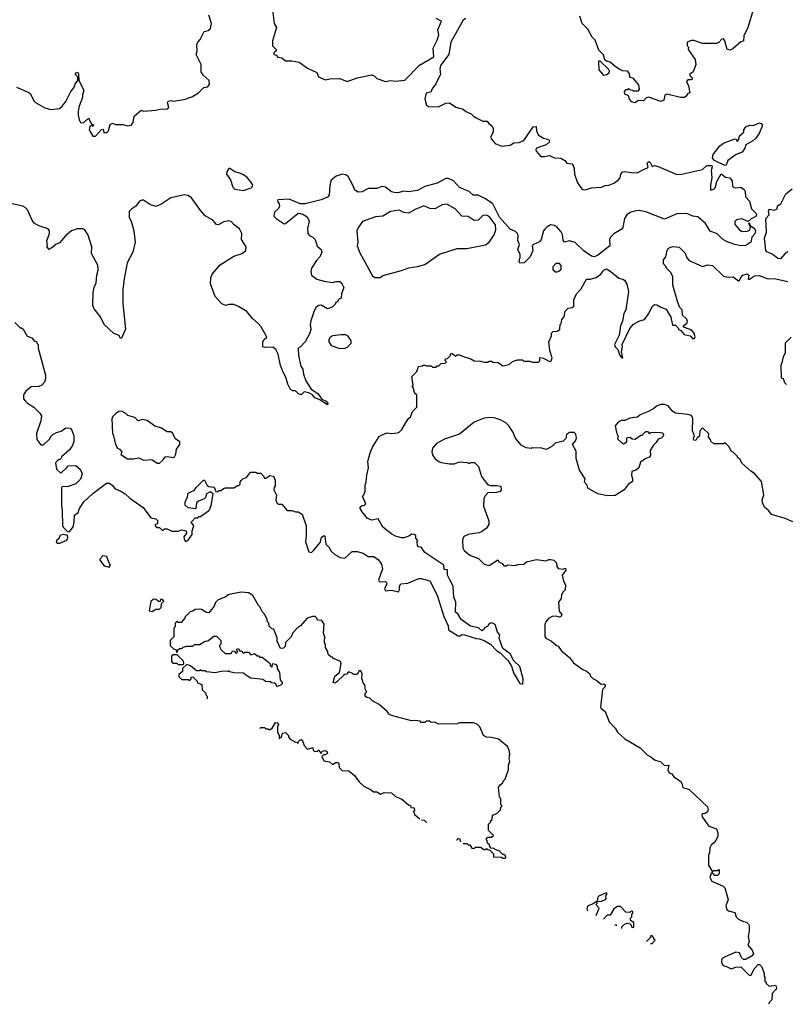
# Model space of a CAD drawing. Extents: x 2472589 to 2662339, y 701009 to 849030.
# Tile 52 of 256: x 2551111 to 2557323, y 722506 to 730487. Entities that reach past the tile are written whole.
import ezdxf

# ---------------------------------------------------------------- set-up
doc = ezdxf.new("R2010")
doc.units = 0

msp = doc.modelspace()

# ---------------------------------------------------------------- linework, layer by layer
at = {"layer": '0CON05XD'}
for points in [[(2557056, 730575), (2557011.2, 730425), (2556980, 730355), (2556976.7, 730313.3), (2556955, 730306.7), (2556888.8, 730251.2), (2556865, 730240), (2556845, 730246.7), (2556825.7, 730315.7), (2556815, 730331.2), (2556801.2, 730328.8), (2556775, 730303.3), (2556755, 730293.8), (2556643.9, 730293.9), (2556575, 730317.5), (2556555, 730317.5), (2556520, 730305), (2556520, 730275), (2556530, 730265), (2556527.5, 730245), (2556583.3, 730165), (2556590, 730125), (2556567.5, 730065), (2556540, 730045), (2556540, 730035), (2556560, 730015), (2556560, 730005), (2556551.7, 729998.3), (2556525, 730000), (2556513, 729987), (2556531.7, 729951.7), (2556540, 729895), (2556525, 729890), (2556507.5, 729865), (2556495, 729857.5), (2556465, 729857.5), (2556355, 729882.5), (2556340, 729875), (2556330, 729835), (2556306.2, 729823.8), (2556205, 729858.8), (2556186.4, 729853.6), (2556165, 729830), (2556125, 729833.3), (2556095, 729813.8), (2556071.7, 729821.7), (2556053, 729843), (2556045, 729870), (2556013.3, 729883.3), (2556012.5, 729905), (2556025, 729920), (2556035, 729920), (2556045, 729930), (2556055, 729920), (2556077, 729917), (2556085, 729910), (2556125, 729910), (2556132.5, 729925), (2556128.3, 729958.3), (2556085, 730010), (2556055, 730020), (2556051.7, 730051.7), (2556035, 730070), (2555995, 730073.3), (2555973.3, 730083.3), (2555935, 730107.5), (2555895, 730143.3), (2555865, 730150), (2555851.7, 730161.7), (2555841.7, 730201.7), (2555805, 730240), (2555775, 730320), (2555750, 730345), (2555715, 730410), (2555670, 730455), (2555650, 730515)], [(2552656.4, 730416.4), (2552665.8, 730455.8), (2552645, 730522.5)], [(2553159.5, 730565), (2553174.2, 730455), (2553192, 730425), (2553160, 730315), (2553160, 730275), (2553190, 730245), (2553190, 730235), (2553171.7, 730218.3), (2553170, 730205), (2553188.3, 730198.3), (2553203, 730183), (2553235, 730177.5), (2553265, 730152.5), (2553315, 730154), (2553375, 730143.8), (2553443.9, 730093.9), (2553518.3, 730058.3), (2553533.6, 730023.6), (2553588.3, 729998.3), (2553625, 730007.5), (2553705, 730010), (2553765, 729986.7), (2553845, 730016.7), (2553965, 730039.2), (2553983, 730033), (2554005, 730010), (2554075, 729986.2), (2554115, 729993.8), (2554155, 729987.5), (2554232.3, 729997.7), (2554352.1, 730117.9), (2554467.5, 730185), (2554461.9, 730255), (2554475.5, 730284.5), (2554495, 730320), (2554508, 730365), (2554498.8, 730405), (2554530, 730475), (2554485, 730497.1)], [(2554725, 730497.5), (2554705, 730482.5), (2554694, 730465), (2554605.7, 730305), (2554588, 730205), (2554520, 730115), (2554516.2, 730085), (2554520.8, 730045), (2554484.2, 729965.8), (2554458, 729935), (2554439.5, 729900.5), (2554405, 729892.5), (2554393.8, 729845), (2554408.8, 729795), (2554425, 729784), (2554505, 729780.8), (2554565, 729810), (2554595, 729813.8), (2554645, 729778), (2554705, 729762.5), (2554725, 729742.5), (2554770, 729725), (2554787.5, 729705), (2554815, 729688), (2554865, 729663.3), (2554886.7, 729663.3), (2554900, 729665), (2554912.5, 729645), (2554936.4, 729626.4), (2554946.4, 729606.4), (2554946.7, 729575), (2554926.2, 729535), (2554936, 729515), (2554965, 729482.5), (2555015, 729460.8), (2555085, 729471.2), (2555115, 729488.8), (2555159.3, 729490.7), (2555195, 729507.5), (2555272.3, 729617.7), (2555295, 729620), (2555300, 729585), (2555313.3, 729555), (2555355, 729526.2), (2555400, 729515), (2555403.3, 729505), (2555402.5, 729495), (2555378.3, 729471.7), (2555300, 729445), (2555292.5, 729435), (2555295, 729420), (2555335, 729377.5), (2555363, 729377), (2555405, 729387.5), (2555445, 729366.7), (2555495, 729363.8), (2555527.5, 729345), (2555545, 729323.3), (2555585, 729317.5), (2555596.1, 729306.1), (2555605, 729280), (2555606.2, 729235), (2555632, 729165), (2555665, 729116.2), (2555675, 729110), (2555695, 729109.2), (2555745, 729124.3), (2555825, 729129.5), (2555855, 729142.5), (2555885, 729146), (2555925, 729162), (2555960, 729185), (2555975.8, 729205), (2555982, 729235), (2555995, 729253.3), (2556015, 729256.2), (2556065, 729248.6)], [(2551085, 729939.2), (2551185, 729897.5), (2551197.5, 729885), (2551225, 729830), (2551240, 729815), (2551315, 729772.5), (2551365, 729760), (2551435, 729766.7), (2551456.7, 729785), (2551486.2, 729825), (2551526.4, 729903.6), (2551550, 729935), (2551560, 729965), (2551582.5, 729995), (2551581.7, 730021.7), (2551561.2, 730045), (2551565, 730057.5), (2551582.5, 730062.5), (2551588.8, 730045), (2551590, 729995), (2551630, 729915), (2551620, 729875), (2551618.8, 729855), (2551592.7, 729787.3), (2551583.8, 729745), (2551583.8, 729715), (2551593.3, 729675), (2551603.6, 729653.6), (2551615, 729650), (2551630, 729655), (2551668.3, 729688.3), (2551691.7, 729641.7), (2551710, 729635), (2551705, 729620), (2551695, 729630), (2551680, 729625), (2551673.3, 729595), (2551705, 729542.5), (2551726.4, 729543.6), (2551775, 729597.5), (2551788.3, 729598.3), (2551791.7, 729571.7), (2551817, 729573), (2551830, 729585), (2551843, 729637), (2551863, 729647), (2551887, 729637), (2551946.7, 729636.7), (2551987, 729627), (2552015, 729632.5), (2552030, 729655), (2552040, 729705), (2552095, 729752.5), (2552115, 729746.7), (2552215, 729752.5), (2552247, 729763), (2552306.4, 729763.6), (2552320, 729775), (2552310, 729815), (2552315, 729827.5), (2552335, 729832.5), (2552355, 729826.7), (2552445, 729840), (2552507, 729863), (2552560, 729895), (2552603, 729937), (2552635, 729942.5), (2552650, 729965), (2552647.5, 729995), (2552597, 730037), (2552582.5, 730065), (2552582.5, 730125), (2552540, 730205), (2552550, 730235), (2552546.2, 730285), (2552553.3, 730305), (2552574, 730326), (2552605, 730391.2), (2552639.5, 730400.5), (2552656.4, 730416.4)], [(2555845, 730037.5), (2555865, 730042.5), (2555887.5, 730055), (2555889.3, 730069.3), (2555882.5, 730085), (2555815, 730150), (2555805, 730150), (2555800, 730145), (2555805, 730080), (2555835, 730042.5), (2555845, 730037.5)], [(2556825, 729304.2), (2556740, 729345), (2556726, 729365), (2556730, 729395), (2556785, 729463.3), (2556814.4, 729485.6), (2556905, 729522.5), (2556920, 729515), (2556925, 729500), (2556937.5, 729515), (2556943.8, 729545), (2556977.5, 729575), (2556977.5, 729595), (2556995, 729617.5), (2557025, 729632.5), (2557055, 729630), (2557105, 729650), (2557120, 729645), (2557127.5, 729635), (2557127, 729623), (2557102.5, 729565), (2557075, 729527.5), (2557052.5, 729505), (2556996.1, 729473.9), (2556988, 729445), (2556965, 729412), (2556916.8, 729393.2), (2556850, 729345), (2556835, 729307.5), (2556825, 729304.2)], [(2556065, 729248.6), (2556115, 729245.8), (2556165, 729274), (2556197.5, 729285), (2556203.3, 729295), (2556196.4, 729323.6), (2556206.1, 729336.1), (2556216.7, 729335), (2556235, 729297.5), (2556255, 729303.8), (2556285, 729296.9), (2556437, 729233), (2556475, 729234), (2556645, 729273.3), (2556680, 729305), (2556720, 729305), (2556722.5, 729295), (2556713.8, 729265), (2556720, 729205), (2556707.5, 729145), (2556710, 729105), (2556735, 729112.5), (2556746.1, 729123.9), (2556761.2, 729175), (2556795, 729236.7), (2556830.5, 729210.5), (2556865, 729206.2), (2556885, 729180), (2556888.3, 729138.3), (2556897.5, 729127.5), (2556915, 729123.3), (2556955, 729128.6), (2556980.5, 729110.5), (2556988.8, 729095), (2556991.2, 729051.2), (2557023.8, 729015), (2557041.2, 728955), (2557079.4, 728915), (2557081.9, 728905), (2557075, 728892), (2557037.7, 728872.3), (2557015, 728850), (2556963, 728873), (2556920, 728865), (2556905, 728850), (2556906.4, 728826.4), (2556943.6, 728783.6), (2556965, 728770), (2557006.4, 728773.6), (2557027.7, 728782.3), (2557032.5, 728805), (2557020, 728835), (2557025, 728840), (2557030, 728820), (2557065, 728793.8), (2557074.3, 728775), (2557068.6, 728751.4), (2557043.3, 728725), (2557036.7, 728685), (2556995, 728658), (2556955, 728654), (2556905, 728663.8), (2556845, 728686.7), (2556805, 728706.7), (2556762.3, 728752.3), (2556705, 728772), (2556667.5, 728835), (2556605, 728888.8), (2556565, 728894.2), (2556515.9, 728915.9), (2556435, 728913.8), (2556335, 728870), (2556185, 728930), (2556129.4, 728939.4), (2556092.5, 728935), (2556058.8, 728925), (2556032, 728905), (2556012.5, 728875), (2555998.3, 728801.7), (2555985, 728787.5), (2555925, 728752.5), (2555897.5, 728725), (2555890, 728705), (2555893.3, 728655), (2555792.5, 728575), (2555765, 728566), (2555745, 728570), (2555685, 728612), (2555612.2, 728682.2), (2555565, 728695.7), (2555525, 728683.8), (2555515.9, 728695.9), (2555508.6, 728745), (2555497.8, 728767.8), (2555461.4, 728811.4), (2555445, 728820), (2555415, 728823.1), (2555381.2, 728805), (2555365, 728788.8), (2555355.6, 728774.4), (2555335.7, 728705), (2555323.2, 728686.8), (2555274.4, 728665.6), (2555263.3, 728655), (2555270, 728615), (2555247.5, 728565), (2555200, 728515), (2555165, 728512.5), (2555157.5, 728525), (2555167.7, 728562.3), (2555166.2, 728585), (2555148, 728625), (2555160, 728665), (2555148.6, 728695), (2555150.8, 728735), (2555144, 728755), (2555129.7, 728769.7), (2555085, 728790), (2554997.8, 728885), (2554943.8, 728993.8), (2554885, 729034.4), (2554825, 729064.2), (2554785, 729064), (2554753.4, 729093.4), (2554675, 729127.5), (2554625, 729180), (2554585, 729200.6), (2554565, 729198.6), (2554495, 729161.4), (2554395, 729133.8), (2554335, 729102.9), (2554262.7, 729092.7), (2554224.2, 729095.8), (2554175.7, 729084.3), (2554145, 729085.7), (2554125, 729092.5), (2554075, 729129.4), (2554045, 729135.7), (2554005, 729120), (2553935, 729120), (2553885, 729092.9), (2553855, 729088.6), (2553825.7, 729105.7), (2553811.9, 729145), (2553771.5, 729215), (2553755, 729229.1), (2553725, 729234.6), (2553675, 729218.1), (2553635.8, 729185), (2553623.1, 729145), (2553617.5, 729065), (2553605, 729048), (2553555, 729027.3), (2553425, 728993.6), (2553383.8, 728993.8), (2553345, 729011.4), (2553295, 729031.4), (2553203, 729027), (2553200, 729015), (2553213.9, 728993.9), (2553217.5, 728972.5), (2553206.7, 728955), (2553175, 728927.5), (2553170, 728895), (2553188.8, 728875), (2553255, 728832.5), (2553265.6, 728834.4), (2553365, 728915.7), (2553375, 728918.6), (2553405, 728910.8), (2553439.8, 728889.8), (2553456.9, 728855), (2553443.1, 728795), (2553447.1, 728755), (2553458.7, 728738.7), (2553486.2, 728725), (2553506.2, 728705), (2553520.9, 728650.9), (2553553.3, 728625), (2553558.8, 728605), (2553545, 728566.7), (2553515.7, 728534.3), (2553477, 728473), (2553470, 728445), (2553476.9, 728416.9), (2553520, 728385), (2553577.3, 728367.3), (2553645, 728357.5), (2553675.8, 728365.8), (2553705, 728363.8), (2553725, 728343.3), (2553738.8, 728315), (2553717.5, 728265), (2553715, 728230), (2553695, 728220), (2553685, 728200), (2553670, 728195), (2553670, 728185), (2553643, 728157), (2553605, 728143.3), (2553555, 728172), (2553535, 728170), (2553513, 728157), (2553497, 728127), (2553470.8, 728045), (2553466.2, 728015), (2553470, 727975), (2553463.3, 727945), (2553423.3, 727875), (2553387.5, 727835), (2553366.4, 727823.6), (2553369.1, 727765), (2553389.1, 727679.1), (2553406.7, 727655), (2553411.5, 727615), (2553429.5, 727559.5), (2553472.8, 727492.8), (2553526.2, 727456.2), (2553560.3, 727410.3), (2553593.8, 727395), (2553608, 727375), (2553606.1, 727363.9), (2553537.7, 727407.7), (2553502.7, 727422.7), (2553482.5, 727445), (2553455, 727462.5), (2553415, 727470), (2553395, 727450), (2553385, 727450), (2553370, 727455), (2553345, 727480), (2553325, 727480), (2553305, 727490), (2553283.6, 727533.6), (2553268.8, 727588.8), (2553245, 727630), (2553223.8, 727685), (2553206.7, 727775), (2553187.5, 727815), (2553161.7, 727831.7), (2553095, 727830), (2553080, 727835), (2553082.5, 727875), (2553092.5, 727895), (2553112.5, 727915), (2553067, 727997), (2553044, 728024), (2552996.7, 728065), (2552953, 728123), (2552885, 728162.5), (2552845, 728177.5), (2552805, 728177.5), (2552780.7, 728170.7), (2552750, 728185), (2552693.9, 728243.9), (2552656.7, 728345), (2552660, 728395), (2552670, 728425), (2552735, 728500), (2552845, 728570), (2552915, 728591.1), (2552944.3, 728615), (2552946.9, 728645), (2552908, 728705), (2552911.1, 728755), (2552892.8, 728792.8), (2552848.8, 728825), (2552825, 728851.2), (2552805, 728856.2), (2552765, 728848.8), (2552720, 728825), (2552705, 728826.7), (2552675, 728861.2), (2552615, 728896.7), (2552577.7, 728937.7), (2552503, 729043), (2552475, 729062.5), (2552447, 729067), (2552335, 729043.3), (2552262.5, 728995), (2552216.4, 728973.6), (2552170, 728985), (2552115, 729023.3), (2552100, 729025), (2552083.3, 729015), (2552052.5, 728975), (2552020, 728955), (2551998.3, 728931.7), (2551997.5, 728885), (2552016.7, 728845), (2552036.2, 728775), (2552046, 728685), (2552027.3, 728602.7), (2551982, 728515), (2551956.4, 728386.4), (2551946.1, 728303.9), (2551946.1, 728186.1), (2551967.3, 727977.3), (2551936.2, 727905), (2551925, 727906.7), (2551917.3, 727927.3), (2551874.2, 727944.2), (2551796.2, 728015), (2551765, 728077.5), (2551713.9, 728143.9), (2551705, 728170), (2551706.2, 728275), (2551714.2, 728315.8), (2551731.2, 728355), (2551736.2, 728415), (2551747, 728457), (2551745, 728497.5), (2551693, 728593), (2551696.4, 728646.4), (2551665, 728740), (2551640, 728785), (2551621.7, 728791.7), (2551577, 728793), (2551530, 728775), (2551482.5, 728735), (2551433, 728677), (2551395, 728662.5), (2551382.5, 728645), (2551350, 728625), (2551330, 728645), (2551336.7, 728655), (2551332.2, 728695), (2551353.3, 728755), (2551352.5, 728775), (2551342.9, 728792.9), (2551265.3, 728815.3), (2551228, 728838), (2551211.3, 728861.3), (2551173.3, 728945), (2551155.6, 728965), (2551136, 728975), (2551025, 728998.8)], [(2552925, 729102.5), (2552985.5, 729124.5), (2552995, 729133.3), (2552999.2, 729145), (2552983.6, 729173.6), (2552955, 729207.5), (2552925, 729229.2), (2552895, 729244.2), (2552854.2, 729254.2), (2552815, 729280), (2552805, 729280), (2552788.8, 729255), (2552786, 729235), (2552818.3, 729188.3), (2552839.1, 729129.1), (2552855, 729112.5), (2552925, 729102.5)], [(2557275, 728548.8), (2557255, 728550.8), (2557213.2, 728583.2), (2557165, 728606.2), (2557157, 728617), (2557147.5, 728715), (2557163.1, 728765), (2557156, 728875), (2557183.8, 728905), (2557178.8, 728935), (2557185, 728950), (2557225, 728942.5), (2557250, 728955), (2557252.5, 728977.5), (2557277.5, 728995), (2557318.8, 729075), (2557370, 729115)], [(2554035, 728397.5), (2554055, 728412.5), (2554205, 728453.3), (2554265, 728476.7), (2554335, 728486.7), (2554395, 728503.8), (2554514.1, 728585.9), (2554655, 728633.3), (2554735, 728631.2), (2554885, 728661.2), (2554915, 728682.5), (2554955, 728742.5), (2554969.4, 728785), (2554965.4, 728825), (2554915, 728891.1), (2554895, 728903.5), (2554865, 728898.6), (2554825, 728861.9), (2554795, 728860), (2554745, 728892), (2554694.4, 728894.4), (2554640, 728955), (2554572.7, 728992.7), (2554535, 728987.1), (2554475, 728952.9), (2554435, 728955.8), (2554385, 728979.4), (2554315, 728948.6), (2554260.5, 728919.5), (2554225, 728924.2), (2554185, 728942.5), (2554116.8, 728933.2), (2554055, 728893.8), (2553995, 728890), (2553889.3, 728850.7), (2553857.5, 728805), (2553843.3, 728775), (2553850, 728685), (2553846.7, 728655), (2553866.4, 728596.4), (2553970.7, 728410.7), (2553988.3, 728398.3), (2554035, 728397.5)], [(2554321.7, 727451.7), (2554310, 727465), (2554300, 727505), (2554290, 727515), (2554300, 727525), (2554290, 727595), (2554330, 727635), (2554343.6, 727676.4), (2554375, 727680), (2554385, 727690), (2554405, 727680), (2554445, 727680), (2554455, 727670), (2554485, 727670), (2554495, 727680), (2554508.3, 727681.7), (2554525, 727700), (2554558.3, 727701.7), (2554570, 727715), (2554560, 727725), (2554561.7, 727738.3), (2554578.3, 727741.7), (2554598.3, 727761.7), (2554605, 727780), (2554615, 727780), (2554645, 727760), (2554655, 727770), (2554675, 727770), (2554713, 727753), (2554761.7, 727741.7), (2554795, 727722.5), (2554845, 727720), (2554875, 727710), (2554905, 727710), (2554915, 727720), (2554935, 727720), (2554945, 727710), (2554987, 727707), (2555025, 727682.5), (2555077, 727693), (2555105, 727717.5), (2555145, 727730), (2555185, 727730), (2555195, 727720), (2555245, 727720), (2555265, 727710), (2555315, 727710), (2555327, 727723), (2555325, 727750), (2555355, 727743.3), (2555405, 727717.5), (2555418.3, 727721.7), (2555426.7, 727745), (2555406.7, 727805), (2555397.5, 727875), (2555420, 727925), (2555420, 727945), (2555435, 727960), (2555465, 727962.5), (2555487.5, 727975), (2555490, 728015), (2555500, 728025), (2555503, 728057), (2555520, 728075), (2555527, 728093), (2555530, 728125), (2555555, 728150), (2555587, 728153), (2555602.5, 728165), (2555602.5, 728215), (2555623.9, 728266.1), (2555660, 728305), (2555705, 728382.5), (2555735, 728383.8), (2555782.7, 728397.3), (2555818.8, 728425), (2555845, 728456.2), (2555865, 728466.7), (2555903.9, 728443.9), (2555965, 728392), (2555997.5, 728385), (2556012, 728375), (2556032.1, 728342.1), (2556043.1, 728285), (2556024, 728135), (2556006.2, 728105), (2555995.7, 728044.3), (2555978.8, 728005), (2555969.2, 727930.8), (2555931.2, 727855), (2555936.4, 727836.4), (2555957.5, 727815), (2555974.1, 727764.1), (2555990, 727745), (2555997.5, 727745), (2555986.7, 727795), (2555996.2, 727835), (2555993.8, 727855), (2556056.2, 727985), (2556085, 728018.8), (2556126.7, 728043.3), (2556175, 728057.5), (2556208.8, 728105), (2556236.7, 728163.3), (2556255, 728177.5), (2556275, 728176.7), (2556305, 728156.2), (2556349.7, 728139.7), (2556386.7, 728075), (2556401.7, 728011.7), (2556425, 728010), (2556450, 727985), (2556450, 727975), (2556468.3, 727968.3), (2556496.4, 727936.4), (2556543.9, 727923.9), (2556563, 727903), (2556578.1, 727901.9), (2556584, 727916), (2556577.5, 727945), (2556558.7, 727968.7), (2556543, 727977), (2556490, 727995), (2556490, 728005), (2556519.3, 728030.7), (2556522.5, 728045), (2556512.5, 728065), (2556481.7, 728091.7), (2556480, 728135), (2556460, 728155), (2556443.3, 728195), (2556403.3, 728335), (2556402.5, 728405), (2556385, 728440), (2556350, 728475), (2556350, 728485), (2556328.3, 728508.3), (2556328.3, 728541.7), (2556346.7, 728565), (2556357.5, 728615), (2556367, 728633), (2556385, 728642.5), (2556405, 728647.5), (2556455, 728642.5), (2556502.5, 728595), (2556516.4, 728556.4), (2556536.4, 728536.4), (2556645, 728486.7), (2556685, 728500), (2556725, 728493.3), (2556815, 728408.8), (2556855, 728400), (2556891.7, 728401.7), (2556935, 728370), (2556945, 728372.5), (2556953.9, 728396.1), (2556970, 728415), (2557005, 728426), (2557018, 728415), (2557015, 728382.5), (2557025, 728382.5), (2557065, 728410), (2557102.7, 728412.7), (2557175, 728387.5), (2557225, 728388.6), (2557336.1, 728366.1)], [(2557336.2, 728605), (2557310.3, 728589.7), (2557275, 728548.8)], [(2555465, 728442.5), (2555488.3, 728451.7), (2555500, 728465), (2555500, 728495), (2555485, 728510), (2555455, 728510), (2555430, 728485), (2555431.7, 728461.7), (2555453, 728443), (2555465, 728442.5)], [(2551071.7, 728031.7), (2551115, 727990), (2551125, 727990), (2551138.3, 727978.3), (2551171.7, 727921.7), (2551208.3, 727908.3), (2551231.7, 727881.7), (2551248.3, 727878.3), (2551250, 727865), (2551260, 727855), (2551260, 727825), (2551320, 727605), (2551320, 727575), (2551311.7, 727548.3), (2551290, 727525), (2551265, 727512.5), (2551205, 727510), (2551160, 727475), (2551142.5, 727445), (2551142.5, 727415), (2551157.5, 727395), (2551175, 727377.5), (2551225, 727346.7), (2551275, 727297.5), (2551286.7, 727275), (2551283.3, 727235), (2551248.3, 727131.7), (2551250, 727085), (2551281.7, 727041.7), (2551305, 727040), (2551355, 727090), (2551360, 727105), (2551380, 727125), (2551408.3, 727141.7), (2551447, 727153), (2551485, 727177.5), (2551520, 727175), (2551535, 727160), (2551548.8, 727115), (2551550.7, 727069.3), (2551540, 727035), (2551513, 726997), (2551450, 726945), (2551448.3, 726931.7), (2551435, 726920), (2551421.7, 726918.3), (2551400, 726895), (2551410, 726845), (2551445, 726810), (2551495, 726860), (2551505, 726870), (2551565, 726872.5), (2551602.5, 726845), (2551616.2, 726805), (2551605, 726762.5), (2551566.1, 726723.9), (2551505, 726702.5), (2551455, 726700), (2551450, 726695), (2551448.8, 726555), (2551456.7, 726505), (2551458.3, 726388.3), (2551463.6, 726373.6), (2551498.8, 726338.8), (2551515, 726336.7), (2551543.3, 726375), (2551553.3, 726415), (2551555, 726470), (2551585, 726492.5), (2551596.2, 726525), (2551631.2, 726578.8), (2551705, 726646.7), (2551815, 726730), (2551835, 726730), (2551860, 726715), (2551883.9, 726683.9), (2551930, 726665), (2551965, 726642.5), (2552005, 726607.5), (2552113, 726533), (2552175, 726450), (2552215, 726440), (2552228.3, 726428.3), (2552228.3, 726401.7), (2552210, 726395), (2552210, 726385), (2552225, 726370), (2552245, 726370), (2552265, 726350), (2552275, 726350), (2552285, 726360), (2552305, 726360), (2552345, 726342.5), (2552395, 726340), (2552425, 726352.5), (2552460, 726345), (2552462.5, 726325), (2552442.5, 726295), (2552443.3, 726275), (2552455, 726257.5), (2552475, 726267.5), (2552510, 726315), (2552510, 726345), (2552522.5, 726385), (2552500, 726415), (2552508.3, 726421.7), (2552531.7, 726448.3), (2552555, 726450), (2552565, 726460), (2552575, 726460), (2552640, 726505), (2552650, 726515), (2552661.7, 726548.3), (2552680, 726645), (2552655, 726660), (2552626.1, 726643.9), (2552616.1, 726613.9), (2552605, 726602.5), (2552560, 726585), (2552545, 726570), (2552538.3, 726521.7), (2552475, 726530), (2552453, 726553), (2552452.5, 726575), (2552471.7, 726618.3), (2552475, 726650), (2552526.4, 726673.6), (2552540, 726695), (2552600, 726755), (2552607.5, 726755), (2552630.7, 726710.7), (2552645, 726702.5), (2552688.3, 726698.3), (2552701.7, 726661.7), (2552715, 726660), (2552725, 726670), (2552745, 726670), (2552763, 726687), (2552778.3, 726691.7), (2552845, 726692.5), (2552875, 726710), (2552885, 726710), (2552897, 726723), (2552898.3, 726741.7), (2552907, 726753), (2552920, 726765), (2552950, 726775), (2552981.7, 726818.3), (2553025, 726820), (2553035, 726810), (2553065, 726810), (2553090, 726785), (2553095, 726770), (2553105, 726770), (2553138.3, 726791.7), (2553168.3, 726788.3), (2553182.5, 726755), (2553181.7, 726708.3), (2553172.5, 726695), (2553170, 726675), (2553191.7, 726631.7), (2553187.5, 726595), (2553195, 726570), (2553205, 726560), (2553235, 726560), (2553278.3, 726508.3), (2553315, 726510), (2553345, 726497.5), (2553367, 726497), (2553400, 726480), (2553433.3, 726385), (2553433.8, 726305), (2553426, 726255), (2553455, 726172.5), (2553475, 726167.5), (2553492.5, 726185), (2553548.8, 726251.2), (2553553.8, 726285), (2553562.5, 726295), (2553575, 726306.7), (2553585, 726300), (2553592.5, 726235), (2553619.3, 726209.3), (2553635, 726180), (2553665, 726152.5), (2553708.3, 726128.3), (2553745, 726122.5), (2553805, 726177.5), (2553845, 726177.5), (2553895, 726162.5), (2553935, 726136.7), (2553980, 726135), (2554019.3, 726109.3), (2554043.3, 726075), (2554051.2, 726035), (2554018.8, 725945), (2554024.1, 725934.1), (2554035, 725930), (2554075, 725932.5), (2554082.5, 725925), (2554086.7, 725915), (2554067.5, 725875), (2554075, 725857.5), (2554125, 725863.3), (2554181.7, 725848.3), (2554190, 725865), (2554187.5, 725895), (2554200, 725915), (2554255, 725918.8), (2554345, 725956.2), (2554365, 725958), (2554435, 725937.5), (2554495, 725822.5), (2554548.3, 725648.3), (2554582.5, 725575), (2554585, 725542.5), (2554665, 725492.5), (2554675, 725490), (2554695, 725502.5), (2554715, 725501.2), (2554810.9, 725470.9), (2554837.7, 725467.7), (2554875, 725455.3), (2554925.2, 725425.2), (2554973.8, 725373.8), (2555005.3, 725355.3), (2555069.2, 725289.2), (2555096.6, 725246.6), (2555113.5, 725193.5), (2555165, 725107.5), (2555188.3, 725101.7), (2555190, 725145), (2555163.1, 725243.1), (2555115, 725291.2), (2555086.7, 725346.7), (2555025, 725390), (2554997.5, 725475), (2555001.7, 725501.7), (2554983, 725523), (2554963.9, 725583.9), (2554937.3, 725597.3), (2554925, 725596.2), (2554912.7, 725587.3), (2554902.5, 725567.5), (2554879.3, 725560.7), (2554868.8, 725541.2), (2554855, 725534.2), (2554827.7, 725557.7), (2554765, 725570), (2554688.8, 725625), (2554661.4, 725671.4), (2554642, 725685), (2554646.4, 725766.4), (2554630, 725805), (2554622.5, 725895), (2554596.7, 725946.7), (2554577.5, 725985), (2554577, 726027), (2554551.7, 726031.7), (2554547.5, 726065), (2554395, 726167.5), (2554365, 726212.5), (2554343, 726213), (2554335, 726220), (2554332.5, 726257.5), (2554337.5, 726265), (2554320, 726285), (2554320, 726305), (2554307.5, 726315), (2554285, 726316.2), (2554265, 726300), (2554225, 726286.7), (2554205, 726286.7), (2554155, 726301.2), (2554125.9, 726315.9), (2554054.3, 726374.3), (2554015, 726442.5), (2553965, 726430), (2553930, 726445), (2553885, 726497.5), (2553870, 726525), (2553870, 726535), (2553885, 726550), (2553905, 726552.5), (2553916.4, 726563.6), (2553890, 726625), (2553900, 726635), (2553910, 726665), (2553910, 726715), (2553919.3, 726740.7), (2553923.3, 726795), (2553936.2, 726853.8), (2553933.3, 726905), (2553950, 726975), (2553969.3, 727020.7), (2554025, 727107.5), (2554041.7, 727118.3), (2554085, 727137.5), (2554125, 727132.5), (2554171.7, 727138.3), (2554185, 727142.5), (2554207.5, 727165), (2554245, 727230), (2554263.6, 727256.4), (2554277.5, 727265), (2554295, 727310), (2554330, 727345), (2554330, 727445), (2554321.7, 727451.7)], [(2553705, 727821.2), (2553745, 727823.3), (2553766.4, 727833.6), (2553796.7, 727865), (2553797.5, 727885), (2553773, 727923), (2553753, 727933), (2553715, 727933.8), (2553645, 727924), (2553625.9, 727914.1), (2553616.2, 727895), (2553616.4, 727876.4), (2553635, 727846.7), (2553705, 727821.2)], [(2557363.3, 727915), (2557312.5, 727865), (2557312.5, 727785), (2557297.5, 727755), (2557287.5, 727705), (2557277.5, 727685), (2557280, 727585), (2557298.3, 727578.3), (2557307.5, 727545), (2557325, 727530)], [(2552245, 726892.5), (2552275, 726920), (2552290, 726945), (2552305, 726947.5), (2552355, 726937.5), (2552366.4, 726943.6), (2552377.5, 726965), (2552382.5, 727005), (2552410, 727045), (2552410, 727065), (2552375, 727090), (2552350, 727135), (2552337, 727147), (2552305, 727147.5), (2552255, 727177.5), (2552205, 727193.3), (2552145, 727237.5), (2552105, 727246.7), (2552070, 727235), (2552045, 727262.5), (2551988.3, 727278.3), (2551970, 727295), (2551935, 727312.5), (2551918.3, 727311.7), (2551890, 727295), (2551865, 727270), (2551858.3, 727251.7), (2551862.5, 727135), (2551872.5, 727115), (2551887.5, 727045), (2551903, 727013), (2551920, 727005), (2551937.5, 726985), (2551931.7, 726961.7), (2551985, 726927.5), (2552033, 726927), (2552076.1, 726936.1), (2552115, 726917.5), (2552181.7, 726921.7), (2552225, 726892.5), (2552245, 726892.5)], [(2557375, 726416.7), (2557313.9, 726443.9), (2557202.5, 726475), (2557182.5, 726505), (2557147, 726537), (2557130.7, 726570.7), (2557127.5, 726595), (2557140, 726635), (2557122.5, 726745), (2557065, 726807.5), (2557035, 726827.5), (2556963.6, 726893.6), (2556946.4, 726926.4), (2556930, 726935), (2556925, 726950), (2556895, 726980), (2556875, 726990), (2556860, 727025), (2556828.3, 727058.3), (2556815, 727050), (2556735, 727050), (2556711.7, 727071.7), (2556710, 727085), (2556693, 727103), (2556695, 727130), (2556645, 727177.5), (2556622.5, 727155), (2556618.3, 727111.7), (2556601.7, 727098.3), (2556590, 727075), (2556575, 727077.5), (2556570, 727095), (2556580, 727115), (2556564.2, 727155), (2556566.4, 727253.6), (2556555, 727277.5), (2556525, 727287.5), (2556425, 727298.8), (2556402.3, 727312.3), (2556365, 727356.7), (2556335, 727367.5), (2556305, 727367.5), (2556270, 727355), (2556250, 727335), (2556205, 727310), (2556140, 727285), (2556115.9, 727264.1), (2556055, 727256.7), (2556015, 727237.5), (2555985, 727237.5), (2555960, 727225), (2555937.5, 727195), (2555941.7, 727168.3), (2555953, 727123), (2555960, 727115), (2555955, 727090), (2555993.6, 727053.6), (2556005, 727050), (2556030, 727065), (2556030, 727095), (2556035, 727100), (2556055, 727102.5), (2556075, 727090), (2556097.5, 727087.5), (2556145, 727120), (2556155, 727120), (2556185, 727150), (2556198.3, 727148.3), (2556215, 727130), (2556225, 727140), (2556255, 727142.5), (2556305, 727140), (2556317, 727137), (2556327.5, 727125), (2556325, 727110), (2556310, 727095), (2556283.6, 727086.4), (2556269.3, 727060.7), (2556243.9, 727036.1), (2556220, 726995), (2556222.5, 726955), (2556215, 726940), (2556185, 726930), (2556140.7, 726899.3), (2556127.5, 726855), (2556105, 726836.7), (2556070, 726825), (2556067.5, 726795), (2556076.7, 726765), (2556076.1, 726743.9), (2556040.7, 726719.3), (2556010, 726675), (2555935, 726630), (2555875, 726627.5), (2555795, 726642.5), (2555715, 726690), (2555710, 726715), (2555688.3, 726738.3), (2555692.5, 726765), (2555647.5, 726835), (2555620.7, 726930.7), (2555619.3, 726989.3), (2555590, 727045), (2555616.1, 727073.9), (2555622.5, 727095), (2555617, 727127), (2555605, 727140), (2555565, 727140), (2555542.5, 727125), (2555537, 727093), (2555515, 727070), (2555450, 727055), (2555423, 727027), (2555377, 727003), (2555343, 727013), (2555265, 727016.7), (2555255, 727012.5), (2555215, 727017.5), (2555175, 727037.5), (2555127.5, 727095), (2555106.7, 727145), (2555075.8, 727195.8), (2555050.5, 727220.5), (2555011.7, 727241.7), (2554955, 727260), (2554925, 727261.2), (2554875, 727256.7), (2554792.5, 727225), (2554675, 727126.7), (2554554.3, 727085.7), (2554489.5, 727050.5), (2554456.4, 727013.6), (2554450, 726985), (2554457.5, 726955), (2554478.3, 726928.3), (2554506.4, 726906.4), (2554527, 726897), (2554595, 726886.7), (2554635, 726886.7), (2554675, 726902.5), (2554735, 726897.5), (2554755, 726890), (2554765, 726897.5), (2554797, 726897), (2554827.5, 726865), (2554852.5, 726785), (2554900.7, 726720.7), (2554925, 726710), (2554975, 726712.5), (2555010, 726705), (2555012.5, 726675), (2555005, 726662.5), (2554975, 726653.3), (2554905, 726652.5), (2554883, 726627), (2554872.5, 726605), (2554870, 726545), (2554912.5, 726425), (2554913.3, 726395), (2554895, 726366.7), (2554853.6, 726336.4), (2554833, 726327), (2554797, 726323), (2554745, 726313.3), (2554710.7, 726299.3), (2554699.3, 726270.7), (2554701.2, 726205), (2554713.8, 726185), (2554745, 726158), (2554765, 726143.8), (2554828.3, 726118.3), (2554875, 726073.3), (2554915, 726063.3), (2554985, 726110), (2554995, 726090), (2555019.3, 726079.3), (2555035, 726060), (2555055, 726060), (2555065, 726067.5), (2555125, 726062.5), (2555148.3, 726071.7), (2555195, 726072.5), (2555218.3, 726091.7), (2555298.3, 726111.7), (2555375, 726100), (2555398.3, 726111.7), (2555415, 726112.5), (2555440, 726105), (2555460, 726085), (2555462.5, 726055), (2555475, 726037.5), (2555515, 726032.5), (2555535, 726040), (2555536.7, 726025), (2555507.5, 725985), (2555517.5, 725935), (2555532.5, 725905), (2555530, 725865), (2555515, 725850), (2555502.5, 725825), (2555497.5, 725795), (2555477.5, 725765), (2555483.8, 725693.8), (2555503.3, 725665), (2555495, 725647.5), (2555485.9, 725644.1), (2555455, 725653.3), (2555425, 725650), (2555397, 725633), (2555373.9, 725606.1), (2555366.7, 725585), (2555367, 725487), (2555375, 725473.3), (2555420.7, 725450.7), (2555460, 725415), (2555475, 725410), (2555497.5, 725375), (2555565.9, 725315.9), (2555597.5, 725275), (2555675, 725220), (2555705, 725207.5)], [(2551415, 726240), (2551408.8, 726255), (2551415, 726272.5), (2551428, 726282), (2551445, 726312.5), (2551465, 726317.5), (2551495, 726307.5), (2551499.2, 726285), (2551490, 726265), (2551435, 726242.5), (2551415, 726240)], [(2551835, 726050), (2551847.5, 726065), (2551830, 726095), (2551817, 726137), (2551785, 726140), (2551760, 726115), (2551760, 726105), (2551795, 726060), (2551835, 726050)], [(2552185, 725690), (2552215, 725710), (2552245, 725710), (2552258.3, 725721.7), (2552260, 725755), (2552280, 725775), (2552268.3, 725788.3), (2552251.7, 725788.3), (2552248.3, 725771.7), (2552235, 725770), (2552218.3, 725788.3), (2552205, 725790), (2552193, 725787), (2552175, 725770), (2552160, 725695), (2552185, 725690)], [(2554705, 723810), (2554735, 723810), (2554745, 723800), (2554758.3, 723798.3), (2554774.6, 723770.7), (2554795, 723770), (2554805, 723780), (2554845, 723780), (2554875, 723760), (2554885, 723760), (2554895, 723770), (2554905, 723760), (2554918.3, 723758.3), (2554950, 723725), (2554951.7, 723701.7), (2555015, 723700), (2555025, 723690), (2555045, 723690), (2555050, 723695), (2555048.3, 723708.3), (2555035, 723720), (2555025, 723720), (2554998.3, 723748.3), (2554965, 723760), (2554955, 723770), (2554931.7, 723771.7), (2554920, 723785), (2554918.3, 723798.3), (2554901.7, 723811.7), (2554900, 723835), (2554890, 723845), (2554905, 723860), (2554935, 723860), (2554950, 723875), (2554910, 723915), (2554910, 723965), (2554930, 723985), (2554930, 723995), (2554940, 724005), (2554941.7, 724038.3), (2554978.3, 724051.7), (2555008.3, 724081.7), (2555010, 724105), (2555020, 724115), (2555010, 724125), (2555010, 724175), (2555000, 724185), (2554990, 724265), (2555003.6, 724286.4), (2555025, 724300), (2555030, 724315), (2555045, 724330), (2555071.7, 724408.3), (2555072.5, 724445), (2555082.5, 724475), (2555077.5, 724495), (2555082.5, 724535), (2555076.4, 724566.4), (2555062.5, 724595), (2554990, 724655), (2554935, 724670), (2554895, 724672.5), (2554870, 724685), (2554840, 724755), (2554817, 724777), (2554787, 724787), (2554675, 724787.5), (2554655, 724780), (2554505, 724777.5), (2554475, 724792.5), (2554445, 724790), (2554435, 724800), (2554405, 724800), (2554395, 724790), (2554365, 724790), (2554355, 724800), (2554315, 724807.5), (2554285, 724802.5), (2554125, 724847.5), (2554105, 724857.5), (2554089.3, 724879.3), (2554025, 724937.5), (2553970, 724965), (2553948.3, 724988.3), (2553923, 724993), (2553910, 725005), (2553910, 725025), (2553920, 725035), (2553920, 725045), (2553913, 725053), (2553907.5, 725095), (2553893, 725113), (2553890, 725135), (2553882.5, 725142.5), (2553887.5, 725185), (2553875, 725210), (2553861.7, 725208.3), (2553845, 725180), (2553815, 725180), (2553805, 725190), (2553775, 725200), (2553758.3, 725181.7), (2553745, 725180), (2553735, 725170), (2553680.5, 725119.5), (2553665, 725110), (2553651.2, 725115), (2553664.4, 725165.6), (2553703.3, 725196.7), (2553716.7, 725266.7), (2553710, 725285), (2553655, 725310), (2553645, 725320), (2553631.7, 725321.7), (2553611.7, 725341.7), (2553607, 725367), (2553588.3, 725398.3), (2553590, 725425), (2553580, 725435), (2553580, 725465), (2553587.5, 725475), (2553572.5, 725515), (2553577, 725587), (2553558.3, 725618.3), (2553525, 725620), (2553520, 725635), (2553505, 725650), (2553485, 725650), (2553440, 725635), (2553386.4, 725573.6), (2553361.7, 725558.3), (2553323.6, 725516.4), (2553310, 725485), (2553265, 725440), (2553262.5, 725405), (2553247.7, 725392.3), (2553225, 725390), (2553198.3, 725448.3), (2553196.4, 725476.4), (2553170, 725545), (2553151.7, 725551.7), (2553131.7, 725571.7), (2553130, 725595), (2553120, 725605), (2553117.5, 725625), (2553097, 725667), (2553073, 725693), (2553060, 725725), (2553045, 725740), (2552999.3, 725819.3), (2552965, 725842.5), (2552905, 725847.5), (2552818.3, 725831.7), (2552800, 725825), (2552781.7, 725808.3), (2552720, 725785), (2552697, 725763), (2552686.2, 725733.8), (2552645, 725680), (2552625, 725682.5), (2552585, 725707.5), (2552565, 725710), (2552533, 725707), (2552515, 725692.5), (2552493.3, 725686.7), (2552450, 725645), (2552450, 725635), (2552418.3, 725601.7), (2552395, 725600), (2552385, 725610), (2552370, 725595), (2552370, 725565), (2552360, 725555), (2552360, 725485), (2552330, 725455), (2552330, 725415), (2552355, 725390), (2552378.3, 725378.3), (2552381.7, 725361.7), (2552388.3, 725361.7), (2552391.7, 725378.3), (2552405, 725390), (2552425, 725390), (2552435, 725400), (2552465, 725410), (2552515, 725410), (2552528.3, 725421.7), (2552567, 725423), (2552615, 725450), (2552637, 725453), (2552685, 725490), (2552705, 725490), (2552740, 725455), (2552740, 725425), (2552730, 725415), (2552730, 725405), (2552745, 725380), (2552775, 725350), (2552825, 725350), (2552835, 725370), (2552848.3, 725368.3), (2552865, 725350), (2552880, 725365), (2552870, 725375), (2552870, 725385), (2552885, 725390), (2552891.7, 725371.7), (2552905, 725370), (2552925, 725350), (2552935, 725360), (2552965, 725360), (2552985, 725340), (2553015, 725350), (2553035, 725330), (2553045, 725330), (2553055, 725320), (2553075, 725320), (2553128.3, 725278.3), (2553140, 725265), (2553141.7, 725251.7), (2553155, 725240), (2553161.7, 725268.3), (2553185, 725262.5), (2553197, 725247), (2553198.3, 725228.3), (2553216.4, 725196.4), (2553222.5, 725135), (2553236.7, 725115), (2553237, 725103), (2553230, 725095), (2553195, 725080), (2553188.3, 725098.3), (2553175, 725110), (2553152.5, 725112.5), (2553145, 725120), (2553103, 725123), (2553085, 725140), (2552985, 725150), (2552943, 725173), (2552925, 725190), (2552845, 725192.5), (2552815, 725200), (2552805, 725210), (2552797.5, 725202.5), (2552755, 725207.5), (2552695, 725192.5), (2552625, 725200), (2552615, 725210), (2552585, 725210), (2552575, 725220), (2552565, 725210), (2552545, 725210), (2552495, 725250), (2552465, 725260), (2552431.7, 725228.3), (2552430, 725205), (2552401.7, 725178.3), (2552401.7, 725161.7), (2552425, 725140), (2552475, 725140), (2552485, 725130), (2552500, 725145), (2552501.7, 725158.3), (2552515, 725160), (2552550, 725125), (2552551.7, 725111.7), (2552588.3, 725098.3), (2552590, 725055), (2552618.3, 725028.3), (2552620, 725015), (2552630, 725005), (2552630, 724985), (2552628, 724983)], [(2552435, 725260), (2552440, 725265), (2552438.3, 725288.3), (2552388.3, 725338.3), (2552355, 725340), (2552341.7, 725328.3), (2552340, 725285), (2552351.7, 725271.7), (2552385, 725270), (2552395, 725260), (2552435, 725260)], [(2555705, 725207.5), (2555730, 725185), (2555737.5, 725165), (2555756.4, 725146.4), (2555783.6, 725133.6), (2555821.7, 725101.7), (2555845, 725103.3), (2555856.2, 725095), (2555855, 725082.5), (2555832.5, 725057.5), (2555817.5, 724915), (2555823.6, 724903.6), (2555855, 724880), (2555887.5, 724795), (2555937.5, 724745), (2555955, 724712.5), (2556015, 724657.5), (2556140, 724585), (2556195, 724527.5), (2556225, 724512.5), (2556255, 724487.5), (2556305, 724472.5), (2556335, 724442.5), (2556370, 724445), (2556364, 724406), (2556372.9, 724382.9), (2556395.5, 724375.5), (2556410.5, 724350.5), (2556465, 724314), (2556477.5, 724295), (2556485, 724263.3), (2556536.8, 724246.8), (2556685, 724107.5), (2556688.8, 724085), (2556683.6, 724066.4), (2556665, 724052.5), (2556645, 724050), (2556638.3, 724041.7), (2556640, 724025), (2556695, 723950), (2556758.3, 723928.3), (2556767.5, 723895), (2556767.5, 723865), (2556745, 723820), (2556713.6, 723796.4), (2556702.5, 723775), (2556700, 723735), (2556692.5, 723715), (2556693.3, 723635), (2556699.3, 723619.3), (2556725, 723580), (2556735, 723590), (2556765, 723590), (2556775, 723600), (2556780, 723595), (2556780, 723565), (2556765, 723550), (2556745, 723550), (2556728.3, 723568.3), (2556715, 723570), (2556703.6, 723533.6), (2556720, 723505), (2556810, 723465), (2556825, 723450), (2556852.5, 723355), (2556833.8, 723305), (2556841.2, 723275), (2556855, 723264), (2556905, 723250), (2556917.5, 723215), (2556935, 723197.5), (2556975, 723177.5), (2557001.7, 723171.7), (2557017, 723157), (2557022.5, 723145), (2557022.5, 723105), (2557013.6, 723056.4), (2557022.5, 723015), (2557010, 722985), (2557046.1, 722946.1), (2557057.5, 722915), (2557040, 722895), (2557015, 722880), (2557005, 722880), (2556995, 722870), (2556975, 722870), (2556960, 722885), (2556943, 722923), (2556915, 722928.8), (2556828, 722892), (2556803.9, 722876.1), (2556797, 722863), (2556797.5, 722845), (2556811.7, 722821.7), (2556845, 722811.2), (2556875, 722793.3), (2556915, 722806.7), (2556955, 722810), (2557025, 722740), (2557038.3, 722741.7), (2557062.5, 722795), (2557095, 722830), (2557105, 722830), (2557125, 722810), (2557142.5, 722755), (2557143, 722733), (2557150, 722725), (2557150, 722695), (2557160, 722685), (2557160, 722675), (2557183, 722653), (2557235, 722660), (2557241.7, 722651.7), (2557242.5, 722635), (2557236.1, 722623.9), (2557207.5, 722595), (2557207, 722543), (2557187, 722523), (2557178.8, 722506.1)], [(2553056.7, 724740.9), (2553065, 724750), (2553095, 724750), (2553105, 724740), (2553125, 724740), (2553135, 724730), (2553156.4, 724743.6), (2553185, 724790), (2553198.3, 724788.3), (2553207.5, 724775), (2553200, 724755), (2553201.2, 724715), (2553213.3, 724685), (2553215, 724660), (2553235, 724680), (2553240, 724705), (2553265, 724710), (2553290, 724685), (2553290, 724675), (2553304.1, 724654.1), (2553345, 724630), (2553358.3, 724628.3), (2553365, 724620), (2553370, 724635), (2553385, 724650), (2553399.3, 724649.3), (2553417.5, 724605), (2553443, 724573), (2553487.5, 724587.5), (2553490, 724565), (2553500, 724555), (2553521.7, 724558.3), (2553535, 724570), (2553540, 724555), (2553555, 724540), (2553563, 724557), (2553585, 724562.5), (2553600, 724555), (2553605, 724540), (2553585, 724527.5), (2553572.5, 724527.5), (2553560, 724515), (2553575, 724480), (2553621.7, 724471.7), (2553645, 724450), (2553673, 724467), (2553690, 724465), (2553697, 724457), (2553700, 724425), (2553725, 724400), (2553778.3, 724398.3), (2553825, 724360), (2553860.7, 724310.7), (2553900, 724275), (2553955, 724247.5), (2553978.3, 724228.3), (2554005, 724227.5), (2554035, 724210), (2554065, 724222.5), (2554125, 724220), (2554155, 724190), (2554208.3, 724168.3), (2554261.7, 724121.7), (2554278.3, 724118.3), (2554281.7, 724101.7), (2554308.3, 724098.3), (2554310, 724075), (2554300, 724065), (2554310, 724055), (2554310, 724045), (2554353.6, 724008.5)], [(2554366.7, 724001), (2554388.3, 723998.3), (2554408.9, 723977.2)], [(2554651.9, 723840), (2554655, 723840), (2554665, 723850), (2554678.3, 723848.3), (2554679.6, 723824.3)], [(2555790, 723340), (2555825, 723342.5), (2555857.5, 723355), (2555862.5, 723365), (2555860, 723385), (2555870, 723395), (2555870, 723410), (2555807.5, 723385), (2555796, 723374), (2555790, 723340)], [(2555782.5, 723226.6), (2555807.5, 723285), (2555780, 723315), (2555790, 723325), (2555790, 723340), (2555785, 723340), (2555751.7, 723318.3), (2555714.5, 723305.5), (2555707.5, 723277.5), (2555712.6, 723262.7)], [(2555990, 723119.6), (2555990, 723135), (2556013, 723157), (2556035, 723162.5), (2556058.3, 723158.3), (2556075, 723130), (2556088.3, 723131.7), (2556088.3, 723168.3), (2556060, 723185), (2556060, 723205), (2556070, 723215), (2556070, 723235), (2556080, 723245), (2556078.3, 723258.3), (2556065, 723260), (2556055, 723250), (2556023, 723253), (2555978.3, 723298.3), (2555955, 723300), (2555925, 723280), (2555895, 723230), (2555871.7, 723228.3), (2555841.1, 723196.4)], [(2555933.6, 723148.6), (2555935, 723150), (2555945, 723150), (2555950, 723145), (2555947.8, 723141.3)], [(2556221.7, 723000), (2556235, 723000), (2556260, 723025), (2556250, 723035), (2556250, 723045), (2556235, 723060), (2556225, 723060), (2556218.3, 723041.7), (2556190.9, 723015.9)]]:
    msp.add_lwpolyline(points, dxfattribs=at)

doc.saveas('drawing.dxf')
